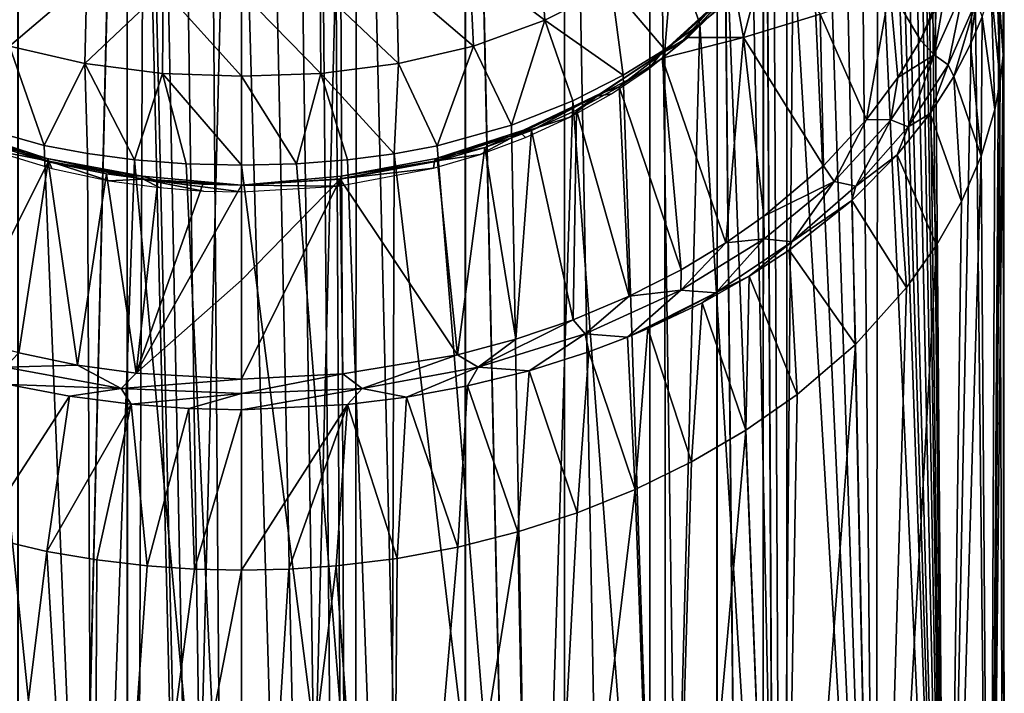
# Model space of a CAD drawing. Header units: millimetres. Extents: x -44 to 78, y -375 to 458.
# Tile 34 of 76: x -5 to 16, y 191 to 205. Entities that reach past the tile are written whole.
import ezdxf

# ---------------------------------------------------------------- set-up
doc = ezdxf.new("R2010")
doc.units = ezdxf.units.MM
doc.header["$LTSCALE"] = 198.929398
for name, color, linetype in [('115', 7, 'CONTINUOUS'), ('116', 7, 'CONTINUOUS'), ('117', 7, 'CONTINUOUS'), ('118', 7, 'CONTINUOUS'), ('122', 7, 'CONTINUOUS'), ('123', 7, 'CONTINUOUS'), ('140', 7, 'CONTINUOUS'), ('141', 7, 'CONTINUOUS'), ('142', 7, 'CONTINUOUS'), ('149', 7, 'CONTINUOUS'), ('170', 7, 'CONTINUOUS'), ('171', 7, 'CONTINUOUS'), ('190', 7, 'CONTINUOUS'), ('191', 7, 'CONTINUOUS'), ('233', 7, 'CONTINUOUS'), ('234', 7, 'CONTINUOUS')]:
    doc.layers.add(name, color=color, linetype=linetype)

msp = doc.modelspace()

# ---------------------------------------------------------------- linework, layer by layer
at = {"layer": '115', "color": 7, "linetype": 'CONTINUOUS', "true_color": 0xa2afbf}
for points in [[(2.391, 128.45, -11.249), (0, 128.45, -11.5), (2.4, 223.45, -11.247), (2.391, 128.45, -11.249)], [(2.4, 223.45, -11.247), (0, 128.45, -11.5), (0, 223.45, -11.5), (2.4, 223.45, -11.247)], [(2.05, 213.449, 11.316), (2.391, 128.45, 11.249), (2.406, 223.45, 11.245), (2.05, 213.449, 11.316)], [(4.677, 128.45, -10.506), (2.391, 128.45, -11.249), (2.4, 223.45, -11.247), (4.677, 128.45, -10.506)], [(2.391, 128.45, 11.249), (4.677, 128.45, 10.506), (2.406, 223.45, 11.245), (2.391, 128.45, 11.249)], [(4.694, 223.45, -10.498), (4.677, 128.45, -10.506), (2.4, 223.45, -11.247), (4.694, 223.45, -10.498)], [(2.406, 223.45, 11.245), (4.677, 128.45, 10.506), (4.7, 223.45, 10.496), (2.406, 223.45, 11.245)], [(6.76, 128.45, -9.304), (4.677, 128.45, -10.506), (4.694, 223.45, -10.498), (6.76, 128.45, -9.304)], [(4.677, 128.45, 10.506), (6.76, 128.45, 9.304), (4.7, 223.45, 10.496), (4.677, 128.45, 10.506)], [(6.781, 223.45, -9.288), (6.76, 128.45, -9.304), (4.694, 223.45, -10.498), (6.781, 223.45, -9.288)], [(4.7, 223.45, 10.496), (6.76, 128.45, 9.304), (6.783, 223.45, 9.286), (4.7, 223.45, 10.496)], [(8.546, 128.45, -7.695), (6.76, 128.45, -9.304), (6.781, 223.45, -9.288), (8.546, 128.45, -7.695)], [(6.76, 128.45, 9.304), (8.546, 128.45, 7.695), (6.783, 223.45, 9.286), (6.76, 128.45, 9.304)], [(8.571, 223.45, -7.667), (8.546, 128.45, -7.695), (6.781, 223.45, -9.288), (8.571, 223.45, -7.667)], [(6.783, 223.45, 9.286), (8.546, 128.45, 7.695), (8.57, 223.45, 7.669), (6.783, 223.45, 9.286)], [(9.959, 128.45, -5.75), (8.546, 128.45, -7.695), (8.571, 223.45, -7.667), (9.959, 128.45, -5.75)], [(8.546, 128.45, 7.695), (9.959, 128.45, 5.75), (8.57, 223.45, 7.669), (8.546, 128.45, 7.695)], [(8.57, 223.45, 7.669), (9.959, 128.45, 5.75), (9.975, 223.45, 5.723), (8.57, 223.45, 7.669)], [(9.982, 223.45, -5.711), (9.959, 128.45, -5.75), (8.571, 223.45, -7.667), (9.982, 223.45, -5.711)], [(10.937, 128.45, -3.554), (9.959, 128.45, -5.75), (9.982, 223.45, -5.711), (10.937, 128.45, -3.554)], [(9.959, 128.45, 5.75), (10.937, 128.45, 3.554), (9.975, 223.45, 5.723), (9.959, 128.45, 5.75)], [(9.975, 223.45, 5.723), (10.937, 128.45, 3.554), (10.939, 223.45, 3.547), (9.975, 223.45, 5.723)], [(10.95, 223.45, -3.515), (10.937, 128.45, -3.554), (9.982, 223.45, -5.711), (10.95, 223.45, -3.515)], [(11.437, 128.45, -1.202), (10.937, 128.45, -3.554), (10.95, 223.45, -3.515), (11.437, 128.45, -1.202)], [(10.937, 128.45, 3.554), (11.437, 128.45, 1.202), (10.939, 223.45, 3.547), (10.937, 128.45, 3.554)], [(10.939, 223.45, 3.547), (11.437, 128.45, 1.202), (11.435, 223.45, 1.225), (10.939, 223.45, 3.547)], [(11.44, 223.45, -1.173), (11.437, 128.45, -1.202), (10.95, 223.45, -3.515), (11.44, 223.45, -1.173)], [(11.435, 223.45, 1.225), (11.437, 128.45, 1.202), (11.44, 223.45, -1.173), (11.435, 223.45, 1.225)], [(11.437, 128.45, 1.202), (11.437, 128.45, -1.202), (11.44, 223.45, -1.173), (11.437, 128.45, 1.202)], [(1.95, 212.817, 11.334), (2.391, 128.45, 11.249), (2.05, 213.449, 11.316), (1.95, 212.817, 11.334)], [(1.658, 212.244, 11.38), (2.391, 128.45, 11.249), (1.95, 212.817, 11.334), (1.658, 212.244, 11.38)], [(1.202, 211.79, 11.437), (2.391, 128.45, 11.249), (1.658, 212.244, 11.38), (1.202, 211.79, 11.437)], [(0.628, 211.499, 11.483), (2.391, 128.45, 11.249), (1.202, 211.79, 11.437), (0.628, 211.499, 11.483)], [(0, 211.4, 11.5), (2.391, 128.45, 11.249), (0.628, 211.499, 11.483), (0, 211.4, 11.5)], [(0, 128.45, 11.5), (2.391, 128.45, 11.249), (0, 211.4, 11.5), (0, 128.45, 11.5)]]:
    msp.add_3dface(points, dxfattribs=at)
at = {"layer": '116', "color": 7, "linetype": 'CONTINUOUS', "true_color": 0xa2afbf}
for points in [[(-4.7, 223.45, -10.496), (-2.406, 223.45, -11.245), (-4.677, 128.45, -10.506), (-4.7, 223.45, -10.496)], [(-2.4, 223.45, 11.247), (-4.694, 223.45, 10.498), (-4.677, 128.45, 10.506), (-2.4, 223.45, 11.247)], [(-4.677, 128.45, -10.506), (-2.406, 223.45, -11.245), (-2.391, 128.45, -11.249), (-4.677, 128.45, -10.506)], [(-2.391, 128.45, 11.249), (-2.4, 223.45, 11.247), (-4.677, 128.45, 10.506), (-2.391, 128.45, 11.249)], [(-2.406, 223.45, -11.245), (0, 223.45, -11.5), (-2.391, 128.45, -11.249), (-2.406, 223.45, -11.245)], [(-2.05, 213.451, 11.316), (-2.4, 223.45, 11.247), (-2.391, 128.45, 11.249), (-2.05, 213.451, 11.316)], [(0, 223.45, -11.5), (0, 128.45, -11.5), (-2.391, 128.45, -11.249), (0, 223.45, -11.5)], [(0, 128.45, 11.5), (-2.05, 213.451, 11.316), (-2.391, 128.45, 11.249), (0, 128.45, 11.5)], [(-2.05, 213.451, 11.316), (0, 128.45, 11.5), (-1.95, 212.818, 11.333), (-2.05, 213.451, 11.316)], [(-1.95, 212.818, 11.333), (0, 128.45, 11.5), (-1.659, 212.246, 11.38), (-1.95, 212.818, 11.333)], [(-1.659, 212.246, 11.38), (0, 128.45, 11.5), (-1.203, 211.791, 11.437), (-1.659, 212.246, 11.38)], [(-1.203, 211.791, 11.437), (0, 128.45, 11.5), (-0.629, 211.499, 11.483), (-1.203, 211.791, 11.437)], [(0, 128.45, 11.5), (0, 211.4, 11.5), (-0.629, 211.499, 11.483), (0, 128.45, 11.5)]]:
    msp.add_3dface(points, dxfattribs=at)
at = {"layer": '117', "color": 7, "linetype": 'CONTINUOUS', "true_color": 0xa2afbf}
for points in [[(14.462, 209.919, 6.845), (14.383, 209.777, 7.01), (14.782, 177.917, 6.123), (14.462, 209.919, 6.845)], [(14.521, 209.779, 6.72), (14.462, 209.919, 6.845), (14.782, 177.917, 6.123), (14.521, 209.779, 6.72)], [(14.318, 209.712, 7.141), (14.227, 209.636, 7.32), (14.782, 177.917, 6.123), (14.318, 209.712, 7.141)], [(14.383, 209.777, 7.01), (14.318, 209.712, 7.141), (14.782, 177.917, 6.123), (14.383, 209.777, 7.01)], [(15.367, 208.27, 4.456), (14.521, 209.779, 6.72), (14.782, 177.917, 6.123), (15.367, 208.27, 4.456)], [(14.102, 209.54, 7.559), (13.927, 209.415, 7.876), (14.782, 177.917, 6.123), (14.102, 209.54, 7.559)], [(14.227, 209.636, 7.32), (14.102, 209.54, 7.559), (14.782, 177.917, 6.123), (14.227, 209.636, 7.32)], [(14.782, 177.917, 6.123), (13.691, 209.257, 8.279), (13.348, 208.985, 8.822), (14.782, 177.917, 6.123)], [(13.81, 209.335, 8.08), (13.691, 209.257, 8.279), (14.782, 177.917, 6.123), (13.81, 209.335, 8.08)], [(13.927, 209.415, 7.876), (13.81, 209.335, 8.08), (14.782, 177.917, 6.123), (13.927, 209.415, 7.876)], [(13.01, 208.657, 9.313), (13.304, 177.917, 8.889), (13.348, 208.985, 8.822), (13.01, 208.657, 9.313)], [(13.304, 177.917, 8.889), (14.782, 177.917, 6.123), (13.348, 208.985, 8.822), (13.304, 177.917, 8.889)], [(12.67, 208.299, 9.77), (13.304, 177.917, 8.889), (13.01, 208.657, 9.313), (12.67, 208.299, 9.77)], [(12.32, 207.921, 10.209), (13.304, 177.917, 8.889), (12.67, 208.299, 9.77), (12.32, 207.921, 10.209)], [(15.693, 177.917, 3.121), (15.367, 208.27, 4.456), (14.782, 177.917, 6.123), (15.693, 177.917, 3.121)], [(15.891, 206.554, 1.867), (15.367, 208.27, 4.456), (15.693, 177.917, 3.121), (15.891, 206.554, 1.867)], [(11.952, 207.528, 10.637), (13.304, 177.917, 8.889), (12.32, 207.921, 10.209), (11.952, 207.528, 10.637)], [(11.57, 207.129, 11.052), (13.304, 177.917, 8.889), (11.952, 207.528, 10.637), (11.57, 207.129, 11.052)], [(11.17, 206.729, 11.456), (11.314, 177.917, 11.314), (11.57, 207.129, 11.052), (11.17, 206.729, 11.456)], [(11.314, 177.917, 11.314), (13.304, 177.917, 8.889), (11.57, 207.129, 11.052), (11.314, 177.917, 11.314)], [(10.73, 206.312, 11.869), (11.314, 177.917, 11.314), (11.17, 206.729, 11.456), (10.73, 206.312, 11.869)], [(16, 177.917), (15.891, 206.554, 1.867), (15.693, 177.917, 3.121), (16, 177.917)], [(15.991, 205.647, 0.526), (15.891, 206.554, 1.867), (16, 177.917), (15.991, 205.647, 0.526)], [(10.222, 205.863, 12.309), (11.314, 177.917, 11.314), (10.73, 206.312, 11.869), (10.222, 205.863, 12.309)], [(9.614, 205.372, 12.79), (11.314, 177.917, 11.314), (10.222, 205.863, 12.309), (9.614, 205.372, 12.79)], [(15.979, 204.721, -0.82), (15.991, 205.647, 0.526), (16, 177.917), (15.979, 204.721, -0.82)], [(8.876, 204.841, 13.312), (8.889, 177.917, 13.304), (9.614, 205.372, 12.79), (8.876, 204.841, 13.312)], [(8.889, 177.917, 13.304), (11.314, 177.917, 11.314), (9.614, 205.372, 12.79), (8.889, 177.917, 13.304)], [(8.001, 204.299, 13.856), (8.889, 177.917, 13.304), (8.876, 204.841, 13.312), (8.001, 204.299, 13.856)], [(15.914, 204.159, -1.653), (15.979, 204.721, -0.82), (15.693, 177.917, -3.121), (15.914, 204.159, -1.653)], [(15.693, 177.917, -3.121), (15.979, 204.721, -0.82), (16, 177.917), (15.693, 177.917, -3.121)], [(6.947, 203.76, 14.413), (8.889, 177.917, 13.304), (8.001, 204.299, 13.856), (6.947, 203.76, 14.413)], [(15.803, 203.582, -2.5), (15.914, 204.159, -1.653), (15.693, 177.917, -3.121), (15.803, 203.582, -2.5)], [(5.663, 203.25, 14.964), (6.123, 177.917, 14.782), (6.947, 203.76, 14.413), (5.663, 203.25, 14.964)], [(6.123, 177.917, 14.782), (8.889, 177.917, 13.304), (6.947, 203.76, 14.413), (6.123, 177.917, 14.782)], [(15.515, 202.603, -3.911), (15.803, 203.582, -2.5), (15.693, 177.917, -3.121), (15.515, 202.603, -3.911)], [(4.099, 202.816, 15.466), (6.123, 177.917, 14.782), (5.663, 203.25, 14.964), (4.099, 202.816, 15.466)], [(2.219, 202.52, 15.845), (3.121, 177.917, 15.693), (3.199, 202.648, 15.677), (2.219, 202.52, 15.845)], [(3.121, 177.917, 15.693), (6.123, 177.917, 14.782), (3.199, 202.648, 15.677), (3.121, 177.917, 15.693)], [(3.199, 202.648, 15.677), (6.123, 177.917, 14.782), (4.099, 202.816, 15.466), (3.199, 202.648, 15.677)], [(0, 202.413, 16), (3.121, 177.917, 15.693), (1.151, 202.442, 15.959), (0, 202.413, 16)], [(1.151, 202.442, 15.959), (3.121, 177.917, 15.693), (2.219, 202.52, 15.845), (1.151, 202.442, 15.959)], [(15.104, 201.65, -5.278), (15.515, 202.603, -3.911), (14.782, 177.917, -6.123), (15.104, 201.65, -5.278)], [(14.782, 177.917, -6.123), (15.515, 202.603, -3.911), (15.693, 177.917, -3.121), (14.782, 177.917, -6.123)], [(0, 177.917, 16), (3.121, 177.917, 15.693), (0, 202.413, 16), (0, 177.917, 16)], [(14.58, 200.729, -6.59), (15.104, 201.65, -5.278), (14.782, 177.917, -6.123), (14.58, 200.729, -6.59)], [(13.949, 199.846, -7.837), (14.58, 200.729, -6.59), (13.304, 177.917, -8.889), (13.949, 199.846, -7.837)], [(13.304, 177.917, -8.889), (14.58, 200.729, -6.59), (14.782, 177.917, -6.123), (13.304, 177.917, -8.889)], [(12.879, 198.649, -9.494), (13.949, 199.846, -7.837), (13.304, 177.917, -8.889), (12.879, 198.649, -9.494)], [(11.651, 197.602, -10.966), (12.879, 198.649, -9.494), (11.314, 177.917, -11.314), (11.651, 197.602, -10.966)], [(11.314, 177.917, -11.314), (12.879, 198.649, -9.494), (13.304, 177.917, -8.889), (11.314, 177.917, -11.314)], [(10.578, 196.849, -12.005), (11.651, 197.602, -10.966), (11.314, 177.917, -11.314), (10.578, 196.849, -12.005)], [(9.441, 196.184, -12.917), (10.578, 196.849, -12.005), (8.889, 177.917, -13.304), (9.441, 196.184, -12.917)], [(8.889, 177.917, -13.304), (10.578, 196.849, -12.005), (11.314, 177.917, -11.314), (8.889, 177.917, -13.304)], [(8.257, 195.606, -13.705), (9.441, 196.184, -12.917), (8.889, 177.917, -13.304), (8.257, 195.606, -13.705)], [(7.037, 195.117, -14.369), (8.257, 195.606, -13.705), (6.123, 177.917, -14.782), (7.037, 195.117, -14.369)], [(6.123, 177.917, -14.782), (8.257, 195.606, -13.705), (8.889, 177.917, -13.304), (6.123, 177.917, -14.782)], [(5.794, 194.715, -14.914), (7.037, 195.117, -14.369), (6.123, 177.917, -14.782), (5.794, 194.715, -14.914)], [(4.534, 194.397, -15.344), (5.794, 194.715, -14.914), (3.121, 177.917, -15.693), (4.534, 194.397, -15.344)], [(3.121, 177.917, -15.693), (5.794, 194.715, -14.914), (6.123, 177.917, -14.782), (3.121, 177.917, -15.693)], [(3.263, 194.16, -15.664), (4.534, 194.397, -15.344), (3.121, 177.917, -15.693), (3.263, 194.16, -15.664)], [(0.99, 193.932, -15.969), (1.984, 194.002, -15.876), (0, 177.917, -16), (0.99, 193.932, -15.969)], [(0, 177.917, -16), (1.984, 194.002, -15.876), (3.121, 177.917, -15.693), (0, 177.917, -16)], [(1.984, 194.002, -15.876), (3.263, 194.16, -15.664), (3.121, 177.917, -15.693), (1.984, 194.002, -15.876)], [(0, 193.91, -16), (0.99, 193.932, -15.969), (0, 177.917, -16), (0, 193.91, -16)]]:
    msp.add_3dface(points, dxfattribs=at)
at = {"layer": '118', "color": 7, "linetype": 'CONTINUOUS', "true_color": 0xa2afbf}
for points in [[(-3.121, 177.917, 15.693), (-5.712, 203.267, 14.946), (-6.123, 177.917, 14.782), (-3.121, 177.917, 15.693)], [(-4.142, 202.826, 15.455), (-5.712, 203.267, 14.946), (-3.121, 177.917, 15.693), (-4.142, 202.826, 15.455)], [(-3.236, 202.654, 15.669), (-4.142, 202.826, 15.455), (-3.121, 177.917, 15.693), (-3.236, 202.654, 15.669)], [(-2.247, 202.522, 15.841), (-3.236, 202.654, 15.669), (-3.121, 177.917, 15.693), (-2.247, 202.522, 15.841)], [(0, 177.917, 16), (-2.247, 202.522, 15.841), (-3.121, 177.917, 15.693), (0, 177.917, 16)], [(-2.247, 202.522, 15.841), (0, 177.917, 16), (-1.167, 202.442, 15.957), (-2.247, 202.522, 15.841)], [(0, 177.917, 16), (0, 202.413, 16), (-1.167, 202.442, 15.957), (0, 177.917, 16)], [(-4.089, 194.304, -15.469), (-6.123, 177.917, -14.782), (-5.506, 194.64, -15.023), (-4.089, 194.304, -15.469)], [(-3.121, 177.917, -15.693), (-6.123, 177.917, -14.782), (-4.089, 194.304, -15.469), (-3.121, 177.917, -15.693)], [(-3.039, 194.126, -15.709), (-3.121, 177.917, -15.693), (-4.089, 194.304, -15.469), (-3.039, 194.126, -15.709)], [(-1.985, 194.002, -15.876), (-3.121, 177.917, -15.693), (-3.039, 194.126, -15.709), (-1.985, 194.002, -15.876)], [(-0.991, 193.932, -15.969), (-3.121, 177.917, -15.693), (-1.985, 194.002, -15.876), (-0.991, 193.932, -15.969)], [(0, 193.91, -16), (-3.121, 177.917, -15.693), (-0.991, 193.932, -15.969), (0, 193.91, -16)], [(0, 193.91, -16), (0, 177.917, -16), (-3.121, 177.917, -15.693), (0, 193.91, -16)]]:
    msp.add_3dface(points, dxfattribs=at)
at = {"layer": '122', "color": 7, "linetype": 'CONTINUOUS', "true_color": 0xa2afbf}
for points in [[(-4.062, 202.484, -11.275), (-5.896, 198.804, -14.58), (-5.429, 202.892, -10.679), (-4.062, 202.484, -11.275)], [(-4.677, 198.47, -15.03), (-5.896, 198.804, -14.58), (-4.062, 202.484, -11.275), (-4.677, 198.47, -15.03)], [(-3.446, 198.217, -15.37), (-4.677, 198.47, -15.03), (-4.062, 202.484, -11.275), (-3.446, 198.217, -15.37)], [(-2.837, 202.229, -11.647), (-3.446, 198.217, -15.37), (-4.062, 202.484, -11.275), (-2.837, 202.229, -11.647)], [(-2.21, 198.044, -15.603), (-3.446, 198.217, -15.37), (-2.837, 202.229, -11.647), (-2.21, 198.044, -15.603)], [(-1.758, 202.083, -11.86), (-2.21, 198.044, -15.603), (-2.837, 202.229, -11.647), (-1.758, 202.083, -11.86)], [(-0.817, 202.012, -11.962), (-2.21, 198.044, -15.603), (-1.758, 202.083, -11.86), (-0.817, 202.012, -11.962)], [(0, 201.993, -11.99), (-2.21, 198.044, -15.603), (-0.817, 202.012, -11.962), (0, 201.993, -11.99)], [(0, 200.001, -13.923), (-2.21, 198.044, -15.603), (0, 201.993, -11.99), (0, 200.001, -13.923)], [(0, 197.923, -15.764), (-2.21, 198.044, -15.603), (0, 200.001, -13.923), (0, 197.923, -15.764)]]:
    msp.add_3dface(points, dxfattribs=at)
at = {"layer": '123', "color": 7, "linetype": 'CONTINUOUS', "true_color": 0xa2afbf}
for points in [[(11.039, 207.025, -4.521), (10.526, 205.092, -7.12), (10.346, 206.071, -5.964), (11.039, 207.025, -4.521)], [(12.138, 205.577, -6.038), (10.526, 205.092, -7.12), (11.039, 207.025, -4.521), (12.138, 205.577, -6.038)], [(13.598, 206.12, -4.843), (14.924, 206.702, -3.569), (14.242, 205.036, -5.953), (13.598, 206.12, -4.843)], [(14.242, 205.036, -5.953), (14.924, 206.702, -3.569), (14.573, 205.722, -4.976), (14.242, 205.036, -5.953)], [(10.346, 206.071, -5.964), (10.526, 205.092, -7.12), (9.363, 205.09, -7.432), (10.346, 206.071, -5.964)], [(12.138, 205.577, -6.038), (13.598, 206.12, -4.843), (13.112, 203.37, -8.304), (12.138, 205.577, -6.038)], [(13.112, 203.37, -8.304), (13.598, 206.12, -4.843), (13.769, 204.251, -7.065), (13.112, 203.37, -8.304)], [(13.769, 204.251, -7.065), (13.598, 206.12, -4.843), (14.242, 205.036, -5.953), (13.769, 204.251, -7.065)], [(10.526, 205.092, -7.12), (12.138, 205.577, -6.038), (12.207, 202.398, -9.661), (10.526, 205.092, -7.12)], [(12.207, 202.398, -9.661), (12.138, 205.577, -6.038), (13.112, 203.37, -8.304), (12.207, 202.398, -9.661)], [(8.821, 204.659, -8.074), (10.526, 205.092, -7.12), (10.159, 200.78, -11.893), (8.821, 204.659, -8.074)], [(10.526, 205.092, -7.12), (8.821, 204.659, -8.074), (9.363, 205.09, -7.432), (10.526, 205.092, -7.12)], [(10.159, 200.78, -11.893), (10.526, 205.092, -7.12), (10.958, 201.338, -11.126), (10.159, 200.78, -11.893)], [(10.958, 201.338, -11.126), (10.526, 205.092, -7.12), (12.207, 202.398, -9.661), (10.958, 201.338, -11.126)], [(7.92, 204.054, -8.97), (8.821, 204.659, -8.074), (9.219, 200.215, -12.667), (7.92, 204.054, -8.97)], [(9.219, 200.215, -12.667), (8.821, 204.659, -8.074), (10.159, 200.78, -11.893), (9.219, 200.215, -12.667)], [(7.027, 203.565, -9.691), (7.92, 204.054, -8.97), (8.128, 199.661, -13.421), (7.027, 203.565, -9.691)], [(8.128, 199.661, -13.421), (7.92, 204.054, -8.97), (9.219, 200.215, -12.667), (8.128, 199.661, -13.421)], [(6.08, 203.136, -10.32), (7.027, 203.565, -9.691), (6.955, 199.168, -14.089), (6.08, 203.136, -10.32)], [(6.955, 199.168, -14.089), (7.027, 203.565, -9.691), (8.128, 199.661, -13.421), (6.955, 199.168, -14.089)], [(5.105, 202.783, -10.839), (6.08, 203.136, -10.32), (5.755, 198.761, -14.638), (5.105, 202.783, -10.839)], [(5.755, 198.761, -14.638), (6.08, 203.136, -10.32), (6.955, 199.168, -14.089), (5.755, 198.761, -14.638)], [(4.107, 202.494, -11.259), (5.105, 202.783, -10.839), (4.526, 198.434, -15.078), (4.107, 202.494, -11.259)], [(4.526, 198.434, -15.078), (5.105, 202.783, -10.839), (5.755, 198.761, -14.638), (4.526, 198.434, -15.078)], [(2.068, 202.117, -11.809), (4.107, 202.494, -11.259), (4.526, 198.434, -15.078), (2.068, 202.117, -11.809)], [(0, 197.923, -15.764), (0, 200.001, -13.923), (2.068, 202.117, -11.809), (0, 197.923, -15.764)], [(0, 197.923, -15.764), (2.068, 202.117, -11.809), (2.12, 198.034, -15.616), (0, 197.923, -15.764)], [(0, 200.001, -13.923), (0, 201.993, -11.99), (2.068, 202.117, -11.809), (0, 200.001, -13.923)], [(2.12, 198.034, -15.616), (2.068, 202.117, -11.809), (4.526, 198.434, -15.078), (2.12, 198.034, -15.616)]]:
    msp.add_3dface(points, dxfattribs=at)
at = {"layer": '140', "color": 7, "linetype": 'CONTINUOUS', "true_color": 0xa2afbf}
for points in [[(15.838, 206.573, -2.156), (15.914, 204.159, -1.653), (15.722, 206.104, -2.881), (15.838, 206.573, -2.156)], [(15.846, 206.612, -2.095), (15.914, 204.159, -1.653), (15.838, 206.573, -2.156), (15.846, 206.612, -2.095)], [(15.979, 204.721, -0.82), (15.914, 204.159, -1.653), (15.846, 206.612, -2.095), (15.979, 204.721, -0.82)], [(15.722, 206.104, -2.881), (15.803, 203.582, -2.5), (15.534, 205.527, -3.769), (15.722, 206.104, -2.881)], [(15.914, 204.159, -1.653), (15.803, 203.582, -2.5), (15.722, 206.104, -2.881), (15.914, 204.159, -1.653)]]:
    msp.add_3dface(points, dxfattribs=at)
at = {"layer": '141', "color": 7, "linetype": 'CONTINUOUS', "true_color": 0xa2afbf}
for points in [[(-3.609, 197.565, -15.587), (-5.506, 194.64, -15.023), (-4.899, 197.812, -15.23), (-3.609, 197.565, -15.587)], [(-4.089, 194.304, -15.469), (-5.506, 194.64, -15.023), (-3.609, 197.565, -15.587), (-4.089, 194.304, -15.469)], [(-2.315, 197.395, -15.831), (-4.089, 194.304, -15.469), (-3.609, 197.565, -15.587), (-2.315, 197.395, -15.831)], [(-3.039, 194.126, -15.709), (-4.089, 194.304, -15.469), (-2.315, 197.395, -15.831), (-3.039, 194.126, -15.709)], [(-1.985, 194.002, -15.876), (-3.039, 194.126, -15.709), (-2.315, 197.395, -15.831), (-1.985, 194.002, -15.876)], [(-1.106, 197.305, -15.962), (-1.985, 194.002, -15.876), (-2.315, 197.395, -15.831), (-1.106, 197.305, -15.962)], [(-0.991, 193.932, -15.969), (-1.985, 194.002, -15.876), (-1.106, 197.305, -15.962), (-0.991, 193.932, -15.969)], [(0, 197.278, -16), (-0.991, 193.932, -15.969), (-1.106, 197.305, -15.962), (0, 197.278, -16)], [(0, 193.91, -16), (-0.991, 193.932, -15.969), (0, 197.278, -16), (0, 193.91, -16)]]:
    msp.add_3dface(points, dxfattribs=at)
at = {"layer": '142', "color": 7, "linetype": 'CONTINUOUS', "true_color": 0xa2afbf}
for points in [[(15.979, 204.721, -0.82), (15.846, 206.612, -2.095), (15.973, 208.313, 0.552), (15.979, 204.721, -0.82)], [(15.991, 205.647, 0.526), (15.979, 204.721, -0.82), (15.973, 208.313, 0.552), (15.991, 205.647, 0.526)]]:
    msp.add_3dface(points, dxfattribs=at)
at = {"layer": '149', "color": 7, "linetype": 'CONTINUOUS', "true_color": 0xa2afbf}
for points in [[(15.534, 205.527, -3.769), (15.515, 202.603, -3.911), (15.293, 204.948, -4.654), (15.534, 205.527, -3.769)], [(15.803, 203.582, -2.5), (15.515, 202.603, -3.911), (15.534, 205.527, -3.769), (15.803, 203.582, -2.5)], [(15.293, 204.948, -4.654), (15.515, 202.603, -3.911), (14.943, 204.272, -5.683), (15.293, 204.948, -4.654)], [(14.943, 204.272, -5.683), (15.104, 201.65, -5.278), (14.444, 203.499, -6.853), (14.943, 204.272, -5.683)], [(15.515, 202.603, -3.911), (15.104, 201.65, -5.278), (14.943, 204.272, -5.683), (15.515, 202.603, -3.911)], [(14.444, 203.499, -6.853), (14.58, 200.729, -6.59), (13.752, 202.631, -8.155), (14.444, 203.499, -6.853)], [(15.104, 201.65, -5.278), (14.58, 200.729, -6.59), (14.444, 203.499, -6.853), (15.104, 201.65, -5.278)], [(13.752, 202.631, -8.155), (13.949, 199.846, -7.837), (12.799, 201.673, -9.583), (13.752, 202.631, -8.155)], [(14.58, 200.729, -6.59), (13.949, 199.846, -7.837), (13.752, 202.631, -8.155), (14.58, 200.729, -6.59)], [(12.799, 201.673, -9.583), (12.879, 198.649, -9.494), (11.488, 200.63, -11.124), (12.799, 201.673, -9.583)], [(13.949, 199.846, -7.837), (12.879, 198.649, -9.494), (12.799, 201.673, -9.583), (13.949, 199.846, -7.837)], [(11.488, 200.63, -11.124), (11.651, 197.602, -10.966), (10.649, 200.081, -11.931), (11.488, 200.63, -11.124)], [(12.879, 198.649, -9.494), (11.651, 197.602, -10.966), (11.488, 200.63, -11.124), (12.879, 198.649, -9.494)], [(10.649, 200.081, -11.931), (10.578, 196.849, -12.005), (9.662, 199.525, -12.745), (10.649, 200.081, -11.931)], [(11.651, 197.602, -10.966), (10.578, 196.849, -12.005), (10.649, 200.081, -11.931), (11.651, 197.602, -10.966)], [(9.662, 199.525, -12.745), (9.441, 196.184, -12.917), (8.519, 198.981, -13.537), (9.662, 199.525, -12.745)], [(10.578, 196.849, -12.005), (9.441, 196.184, -12.917), (9.662, 199.525, -12.745), (10.578, 196.849, -12.005)], [(8.519, 198.981, -13.537), (8.257, 195.606, -13.705), (8.094, 198.803, -13.796), (8.519, 198.981, -13.537)], [(9.441, 196.184, -12.917), (8.257, 195.606, -13.705), (8.519, 198.981, -13.537), (9.441, 196.184, -12.917)], [(8.094, 198.803, -13.796), (8.257, 195.606, -13.705), (7.287, 198.497, -14.24), (8.094, 198.803, -13.796)], [(7.287, 198.497, -14.24), (7.037, 195.117, -14.369), (6.029, 198.097, -14.818), (7.287, 198.497, -14.24)], [(8.257, 195.606, -13.705), (7.037, 195.117, -14.369), (7.287, 198.497, -14.24), (8.257, 195.606, -13.705)], [(6.029, 198.097, -14.818), (5.794, 194.715, -14.914), (4.741, 197.778, -15.28), (6.029, 198.097, -14.818)], [(7.037, 195.117, -14.369), (5.794, 194.715, -14.914), (6.029, 198.097, -14.818), (7.037, 195.117, -14.369)], [(4.741, 197.778, -15.28), (4.534, 194.397, -15.344), (3.457, 197.541, -15.621), (4.741, 197.778, -15.28)], [(5.794, 194.715, -14.914), (4.534, 194.397, -15.344), (4.741, 197.778, -15.28), (5.794, 194.715, -14.914)], [(3.457, 197.541, -15.621), (3.263, 194.16, -15.664), (2.22, 197.386, -15.845), (3.457, 197.541, -15.621)], [(4.534, 194.397, -15.344), (3.263, 194.16, -15.664), (3.457, 197.541, -15.621), (4.534, 194.397, -15.344)], [(0.99, 193.932, -15.969), (0, 193.91, -16), (2.22, 197.386, -15.845), (0.99, 193.932, -15.969)], [(0, 193.91, -16), (0, 197.278, -16), (2.22, 197.386, -15.845), (0, 193.91, -16)], [(1.984, 194.002, -15.876), (0.99, 193.932, -15.969), (2.22, 197.386, -15.845), (1.984, 194.002, -15.876)], [(3.263, 194.16, -15.664), (1.984, 194.002, -15.876), (2.22, 197.386, -15.845), (3.263, 194.16, -15.664)]]:
    msp.add_3dface(points, dxfattribs=at)
at = {"layer": '170', "color": 7, "linetype": 'CONTINUOUS', "true_color": 0xa2afbf}
for points in [[(10.346, 206.071, -5.964), (9.363, 205.09, -7.432), (10.014, 205.818, -6.334), (10.346, 206.071, -5.964)], [(9.91, 205.766, -6.235), (8.9, 204.815, -7.823), (8.811, 204.762, -7.711), (9.91, 205.766, -6.235)], [(9.91, 205.766, -6.235), (8.811, 204.762, -7.711), (9.173, 204.939, -7.182), (9.91, 205.766, -6.235)], [(10.014, 205.818, -6.334), (9.363, 205.09, -7.432), (8.9, 204.815, -7.823), (10.014, 205.818, -6.334)], [(10.014, 205.818, -6.334), (8.9, 204.815, -7.823), (9.91, 205.766, -6.235), (10.014, 205.818, -6.334)], [(10.137, 205.917, -5.742), (9.91, 205.766, -6.235), (9.173, 204.939, -7.182), (10.137, 205.917, -5.742)], [(9.173, 204.939, -7.182), (8.811, 204.762, -7.711), (8.528, 204.423, -7.936), (9.173, 204.939, -7.182)], [(9.363, 205.09, -7.432), (8.821, 204.659, -8.074), (8.9, 204.815, -7.823), (9.363, 205.09, -7.432)], [(8.811, 204.762, -7.711), (7.528, 203.912, -9.15), (7.456, 203.858, -9.027), (8.811, 204.762, -7.711)], [(8.811, 204.762, -7.711), (7.456, 203.858, -9.027), (8.528, 204.423, -7.936), (8.811, 204.762, -7.711)], [(8.9, 204.815, -7.823), (7.92, 204.054, -8.97), (7.528, 203.912, -9.15), (8.9, 204.815, -7.823)], [(8.9, 204.815, -7.823), (7.528, 203.912, -9.15), (8.811, 204.762, -7.711), (8.9, 204.815, -7.823)], [(8.821, 204.659, -8.074), (7.92, 204.054, -8.97), (8.9, 204.815, -7.823), (8.821, 204.659, -8.074)], [(8.528, 204.423, -7.936), (7.456, 203.858, -9.027), (7.759, 203.905, -8.69), (8.528, 204.423, -7.936)], [(7.528, 203.912, -9.15), (6.08, 203.136, -10.32), (5.913, 203.145, -10.268), (7.528, 203.912, -9.15)], [(7.528, 203.912, -9.15), (5.913, 203.145, -10.268), (7.456, 203.858, -9.027), (7.528, 203.912, -9.15)], [(7.027, 203.565, -9.691), (6.08, 203.136, -10.32), (7.528, 203.912, -9.15), (7.027, 203.565, -9.691)], [(7.759, 203.905, -8.69), (7.456, 203.858, -9.027), (6.886, 203.417, -9.397), (7.759, 203.905, -8.69)], [(7.92, 204.054, -8.97), (7.027, 203.565, -9.691), (7.528, 203.912, -9.15), (7.92, 204.054, -8.97)], [(7.456, 203.858, -9.027), (5.913, 203.145, -10.268), (5.859, 203.089, -10.137), (7.456, 203.858, -9.027)], [(7.456, 203.858, -9.027), (5.859, 203.089, -10.137), (6.886, 203.417, -9.397), (7.456, 203.858, -9.027)], [(6.886, 203.417, -9.397), (5.859, 203.089, -10.137), (5.956, 202.991, -10.012), (6.886, 203.417, -9.397)], [(5.859, 203.089, -10.137), (4.083, 202.554, -11.123), (4.047, 202.497, -10.986), (5.859, 203.089, -10.137)], [(5.859, 203.089, -10.137), (4.047, 202.497, -10.986), (5.001, 202.637, -10.522), (5.859, 203.089, -10.137)], [(5.913, 203.145, -10.268), (5.105, 202.783, -10.839), (4.083, 202.554, -11.123), (5.913, 203.145, -10.268)], [(5.913, 203.145, -10.268), (4.083, 202.554, -11.123), (5.859, 203.089, -10.137), (5.913, 203.145, -10.268)], [(5.956, 202.991, -10.012), (5.859, 203.089, -10.137), (5.001, 202.637, -10.522), (5.956, 202.991, -10.012)], [(6.08, 203.136, -10.32), (5.105, 202.783, -10.839), (5.913, 203.145, -10.268), (6.08, 203.136, -10.32)], [(5.105, 202.783, -10.839), (4.107, 202.494, -11.259), (4.083, 202.554, -11.123), (5.105, 202.783, -10.839)], [(4.107, 202.494, -11.259), (2.068, 202.117, -11.809), (2.087, 202.179, -11.664), (4.107, 202.494, -11.259)], [(4.047, 202.497, -10.986), (2.087, 202.179, -11.664), (2.069, 202.121, -11.524), (4.047, 202.497, -10.986)], [(4.047, 202.497, -10.986), (2.069, 202.121, -11.524), (4.023, 202.351, -10.933), (4.047, 202.497, -10.986)], [(4.083, 202.554, -11.123), (4.107, 202.494, -11.259), (2.087, 202.179, -11.664), (4.083, 202.554, -11.123)], [(4.083, 202.554, -11.123), (2.087, 202.179, -11.664), (4.047, 202.497, -10.986), (4.083, 202.554, -11.123)], [(5.001, 202.637, -10.522), (4.047, 202.497, -10.986), (4.023, 202.351, -10.933), (5.001, 202.637, -10.522)], [(4.023, 202.351, -10.933), (2.069, 202.121, -11.524), (2.026, 201.974, -11.473), (4.023, 202.351, -10.933)], [(2.068, 202.117, -11.809), (0, 201.993, -11.99), (2.087, 202.179, -11.664), (2.068, 202.117, -11.809)], [(2.087, 202.179, -11.664), (0, 201.993, -11.99), (0, 201.991, -11.708), (2.087, 202.179, -11.664)], [(2.087, 202.179, -11.664), (0, 201.991, -11.708), (2.069, 202.121, -11.524), (2.087, 202.179, -11.664)], [(2.069, 202.121, -11.524), (0, 201.991, -11.708), (2.026, 201.974, -11.473), (2.069, 202.121, -11.524)], [(2.026, 201.974, -11.473), (0, 201.991, -11.708), (0, 201.85, -11.65), (2.026, 201.974, -11.473)]]:
    msp.add_3dface(points, dxfattribs=at)
at = {"layer": '171', "color": 7, "linetype": 'CONTINUOUS', "true_color": 0xa2afbf}
for points in [[(-4.081, 202.554, -11.124), (-5.429, 202.892, -10.679), (-5.911, 203.144, -10.269), (-4.081, 202.554, -11.124)], [(-4.081, 202.554, -11.124), (-5.911, 203.144, -10.269), (-4.045, 202.496, -10.987), (-4.081, 202.554, -11.124)], [(-4.045, 202.496, -10.987), (-5.911, 203.144, -10.269), (-5.857, 203.088, -10.138), (-4.045, 202.496, -10.987)], [(-4.045, 202.496, -10.987), (-5.857, 203.088, -10.138), (-5.319, 202.746, -10.365), (-4.045, 202.496, -10.987)], [(-4.062, 202.484, -11.275), (-5.429, 202.892, -10.679), (-4.081, 202.554, -11.124), (-4.062, 202.484, -11.275)], [(-3.98, 202.34, -10.949), (-4.045, 202.496, -10.987), (-5.319, 202.746, -10.365), (-3.98, 202.34, -10.949)], [(-2.086, 202.179, -11.664), (-4.062, 202.484, -11.275), (-4.081, 202.554, -11.124), (-2.086, 202.179, -11.664)], [(-2.086, 202.179, -11.664), (-4.081, 202.554, -11.124), (-2.068, 202.12, -11.524), (-2.086, 202.179, -11.664)], [(-2.068, 202.12, -11.524), (-4.081, 202.554, -11.124), (-4.045, 202.496, -10.987), (-2.068, 202.12, -11.524)], [(-2.837, 202.229, -11.647), (-4.062, 202.484, -11.275), (-2.086, 202.179, -11.664), (-2.837, 202.229, -11.647)], [(-2.068, 202.12, -11.524), (-4.045, 202.496, -10.987), (-2.779, 202.085, -11.314), (-2.068, 202.12, -11.524)], [(-2.779, 202.085, -11.314), (-4.045, 202.496, -10.987), (-3.98, 202.34, -10.949), (-2.779, 202.085, -11.314)], [(-1.758, 202.083, -11.86), (-2.837, 202.229, -11.647), (-2.086, 202.179, -11.664), (-1.758, 202.083, -11.86)], [(-1.722, 201.94, -11.522), (-2.068, 202.12, -11.524), (-2.779, 202.085, -11.314), (-1.722, 201.94, -11.522)], [(0, 201.991, -11.708), (-1.758, 202.083, -11.86), (-2.086, 202.179, -11.664), (0, 201.991, -11.708)], [(0, 201.991, -11.708), (-2.086, 202.179, -11.664), (-2.068, 202.12, -11.524), (0, 201.991, -11.708)], [(0, 201.85, -11.65), (0, 201.991, -11.708), (-2.068, 202.12, -11.524), (0, 201.85, -11.65)], [(0, 201.85, -11.65), (-2.068, 202.12, -11.524), (-0.8, 201.869, -11.623), (0, 201.85, -11.65)], [(-0.8, 201.869, -11.623), (-2.068, 202.12, -11.524), (-1.722, 201.94, -11.522), (-0.8, 201.869, -11.623)], [(-0.817, 202.012, -11.962), (-1.758, 202.083, -11.86), (0, 201.991, -11.708), (-0.817, 202.012, -11.962)], [(0, 201.993, -11.99), (-0.817, 202.012, -11.962), (0, 201.991, -11.708), (0, 201.993, -11.99)]]:
    msp.add_3dface(points, dxfattribs=at)
at = {"layer": '190', "color": 7, "linetype": 'CONTINUOUS', "true_color": 0xa2afbf}
for points in [[(14.573, 205.722, -4.976), (14.8, 206.309, -4.134), (14.526, 204.726, -6.091), (14.573, 205.722, -4.976)], [(14.8, 206.309, -4.134), (15.153, 206.127, -4.093), (14.526, 204.726, -6.091), (14.8, 206.309, -4.134)], [(14.526, 204.726, -6.091), (15.153, 206.127, -4.093), (14.822, 204.516, -5.867), (14.526, 204.726, -6.091)], [(15.153, 206.127, -4.093), (15.412, 205.851, -3.965), (14.822, 204.516, -5.867), (15.153, 206.127, -4.093)], [(15.412, 205.851, -3.965), (14.943, 204.272, -5.683), (14.822, 204.516, -5.867), (15.412, 205.851, -3.965)], [(15.293, 204.948, -4.654), (14.943, 204.272, -5.683), (15.412, 205.851, -3.965), (15.293, 204.948, -4.654)], [(15.534, 205.527, -3.769), (15.293, 204.948, -4.654), (15.412, 205.851, -3.965), (15.534, 205.527, -3.769)], [(14.242, 205.036, -5.953), (14.573, 205.722, -4.976), (14.526, 204.726, -6.091), (14.242, 205.036, -5.953)], [(13.769, 204.251, -7.065), (14.242, 205.036, -5.953), (14.526, 204.726, -6.091), (13.769, 204.251, -7.065)], [(13.619, 203.366, -8.01), (13.769, 204.251, -7.065), (14.526, 204.726, -6.091), (13.619, 203.366, -8.01)], [(13.619, 203.366, -8.01), (14.526, 204.726, -6.091), (13.98, 203.216, -7.701), (13.619, 203.366, -8.01)], [(13.98, 203.216, -7.701), (14.526, 204.726, -6.091), (14.822, 204.516, -5.867), (13.98, 203.216, -7.701)], [(14.444, 203.499, -6.853), (13.98, 203.216, -7.701), (14.822, 204.516, -5.867), (14.444, 203.499, -6.853)], [(14.943, 204.272, -5.683), (14.444, 203.499, -6.853), (14.822, 204.516, -5.867), (14.943, 204.272, -5.683)], [(13.112, 203.37, -8.304), (13.769, 204.251, -7.065), (13.619, 203.366, -8.01), (13.112, 203.37, -8.304)], [(14.444, 203.499, -6.853), (13.752, 202.631, -8.155), (13.98, 203.216, -7.701), (14.444, 203.499, -6.853)], [(12.207, 202.398, -9.661), (13.112, 203.37, -8.304), (12.431, 202.069, -9.819), (12.207, 202.398, -9.661)], [(12.431, 202.069, -9.819), (13.112, 203.37, -8.304), (13.619, 203.366, -8.01), (12.431, 202.069, -9.819)], [(12.431, 202.069, -9.819), (13.619, 203.366, -8.01), (12.888, 201.97, -9.441), (12.431, 202.069, -9.819)], [(12.888, 201.97, -9.441), (13.619, 203.366, -8.01), (13.98, 203.216, -7.701), (12.888, 201.97, -9.441)], [(13.752, 202.631, -8.155), (12.888, 201.97, -9.441), (13.98, 203.216, -7.701), (13.752, 202.631, -8.155)], [(13.752, 202.631, -8.155), (12.799, 201.673, -9.583), (12.888, 201.97, -9.441), (13.752, 202.631, -8.155)], [(10.958, 201.338, -11.126), (12.207, 202.398, -9.661), (12.431, 202.069, -9.819), (10.958, 201.338, -11.126)], [(10.963, 200.864, -11.484), (10.958, 201.338, -11.126), (12.431, 202.069, -9.819), (10.963, 200.864, -11.484)], [(10.963, 200.864, -11.484), (12.431, 202.069, -9.819), (11.543, 200.8, -11.06), (10.963, 200.864, -11.484)], [(11.543, 200.8, -11.06), (12.431, 202.069, -9.819), (12.888, 201.97, -9.441), (11.543, 200.8, -11.06)], [(12.799, 201.673, -9.583), (11.543, 200.8, -11.06), (12.888, 201.97, -9.441), (12.799, 201.673, -9.583)], [(12.799, 201.673, -9.583), (11.488, 200.63, -11.124), (11.543, 200.8, -11.06), (12.799, 201.673, -9.583)], [(10.159, 200.78, -11.893), (10.958, 201.338, -11.126), (10.963, 200.864, -11.484), (10.159, 200.78, -11.893)], [(9.217, 199.786, -12.961), (10.159, 200.78, -11.893), (10.963, 200.864, -11.484), (9.217, 199.786, -12.961)], [(9.217, 199.786, -12.961), (10.963, 200.864, -11.484), (9.945, 199.735, -12.524), (9.217, 199.786, -12.961)], [(9.219, 200.215, -12.667), (10.159, 200.78, -11.893), (9.217, 199.786, -12.961), (9.219, 200.215, -12.667)], [(9.945, 199.735, -12.524), (10.963, 200.864, -11.484), (11.543, 200.8, -11.06), (9.945, 199.735, -12.524)], [(10.649, 200.081, -11.931), (9.945, 199.735, -12.524), (11.543, 200.8, -11.06), (10.649, 200.081, -11.931)], [(11.488, 200.63, -11.124), (10.649, 200.081, -11.931), (11.543, 200.8, -11.06), (11.488, 200.63, -11.124)], [(8.128, 199.661, -13.421), (9.219, 200.215, -12.667), (9.217, 199.786, -12.961), (8.128, 199.661, -13.421)], [(10.649, 200.081, -11.931), (9.662, 199.525, -12.745), (9.945, 199.735, -12.524), (10.649, 200.081, -11.931)], [(7.207, 198.872, -14.203), (8.128, 199.661, -13.421), (9.217, 199.786, -12.961), (7.207, 198.872, -14.203)], [(8.094, 198.803, -13.796), (7.207, 198.872, -14.203), (9.217, 199.786, -12.961), (8.094, 198.803, -13.796)], [(8.094, 198.803, -13.796), (9.217, 199.786, -12.961), (9.945, 199.735, -12.524), (8.094, 198.803, -13.796)], [(6.955, 199.168, -14.089), (8.128, 199.661, -13.421), (7.207, 198.872, -14.203), (6.955, 199.168, -14.089)], [(8.519, 198.981, -13.537), (8.094, 198.803, -13.796), (9.945, 199.735, -12.524), (8.519, 198.981, -13.537)], [(9.662, 199.525, -12.745), (8.519, 198.981, -13.537), (9.945, 199.735, -12.524), (9.662, 199.525, -12.745)], [(5.755, 198.761, -14.638), (6.955, 199.168, -14.089), (4.96, 198.171, -15.152), (5.755, 198.761, -14.638)], [(4.96, 198.171, -15.152), (6.955, 199.168, -14.089), (7.207, 198.872, -14.203), (4.96, 198.171, -15.152)], [(4.526, 198.434, -15.078), (5.755, 198.761, -14.638), (4.96, 198.171, -15.152), (4.526, 198.434, -15.078)], [(6.029, 198.097, -14.818), (4.96, 198.171, -15.152), (7.207, 198.872, -14.203), (6.029, 198.097, -14.818)], [(7.287, 198.497, -14.24), (6.029, 198.097, -14.818), (7.207, 198.872, -14.203), (7.287, 198.497, -14.24)], [(8.094, 198.803, -13.796), (7.287, 198.497, -14.24), (7.207, 198.872, -14.203), (8.094, 198.803, -13.796)], [(2.12, 198.034, -15.616), (4.526, 198.434, -15.078), (2.53, 197.726, -15.75), (2.12, 198.034, -15.616)], [(2.53, 197.726, -15.75), (4.526, 198.434, -15.078), (4.96, 198.171, -15.152), (2.53, 197.726, -15.75)], [(3.457, 197.541, -15.621), (2.53, 197.726, -15.75), (4.96, 198.171, -15.152), (3.457, 197.541, -15.621)], [(4.741, 197.778, -15.28), (3.457, 197.541, -15.621), (4.96, 198.171, -15.152), (4.741, 197.778, -15.28)], [(6.029, 198.097, -14.818), (4.741, 197.778, -15.28), (4.96, 198.171, -15.152), (6.029, 198.097, -14.818)], [(0, 197.923, -15.764), (2.12, 198.034, -15.616), (0, 197.622, -15.939), (0, 197.923, -15.764)], [(0, 197.622, -15.939), (2.12, 198.034, -15.616), (2.53, 197.726, -15.75), (0, 197.622, -15.939)], [(2.22, 197.386, -15.845), (0, 197.278, -16), (2.53, 197.726, -15.75), (2.22, 197.386, -15.845)], [(0, 197.278, -16), (0, 197.622, -15.939), (2.53, 197.726, -15.75), (0, 197.278, -16)], [(3.457, 197.541, -15.621), (2.22, 197.386, -15.845), (2.53, 197.726, -15.75), (3.457, 197.541, -15.621)]]:
    msp.add_3dface(points, dxfattribs=at)
at = {"layer": '191', "color": 7, "linetype": 'CONTINUOUS', "true_color": 0xa2afbf}
for points in [[(-4.677, 198.47, -15.03), (-3.446, 198.217, -15.37), (-4.96, 198.171, -15.152), (-4.677, 198.47, -15.03)], [(-4.96, 198.171, -15.152), (-3.446, 198.217, -15.37), (-2.53, 197.726, -15.75), (-4.96, 198.171, -15.152)], [(-4.899, 197.812, -15.23), (-4.96, 198.171, -15.152), (-2.53, 197.726, -15.75), (-4.899, 197.812, -15.23)], [(-3.446, 198.217, -15.37), (-2.21, 198.044, -15.603), (-2.53, 197.726, -15.75), (-3.446, 198.217, -15.37)], [(-2.21, 198.044, -15.603), (0, 197.923, -15.764), (-2.53, 197.726, -15.75), (-2.21, 198.044, -15.603)], [(0, 197.923, -15.764), (0, 197.622, -15.939), (-2.53, 197.726, -15.75), (0, 197.923, -15.764)], [(-3.609, 197.565, -15.587), (-4.899, 197.812, -15.23), (-2.53, 197.726, -15.75), (-3.609, 197.565, -15.587)], [(-2.315, 197.395, -15.831), (-3.609, 197.565, -15.587), (-2.53, 197.726, -15.75), (-2.315, 197.395, -15.831)], [(0, 197.622, -15.939), (-2.315, 197.395, -15.831), (-2.53, 197.726, -15.75), (0, 197.622, -15.939)], [(-1.106, 197.305, -15.962), (-2.315, 197.395, -15.831), (0, 197.622, -15.939), (-1.106, 197.305, -15.962)], [(0, 197.278, -16), (-1.106, 197.305, -15.962), (0, 197.622, -15.939), (0, 197.278, -16)]]:
    msp.add_3dface(points, dxfattribs=at)
at = {"layer": '233', "color": 7, "linetype": 'CONTINUOUS', "true_color": 0xa2afbf}
for points in [[(-3.247, 206.297, 16.56), (-4.781, 206.65, 16.193), (-4.867, 204.911, 15.477), (-3.247, 206.297, 16.56)], [(-3.293, 204.542, 15.884), (-3.247, 206.297, 16.56), (-4.867, 204.911, 15.477), (-3.293, 204.542, 15.884)], [(-1.649, 206.102, 16.791), (-3.247, 206.297, 16.56), (-3.293, 204.542, 15.884), (-1.649, 206.102, 16.791)], [(-1.663, 204.338, 16.135), (-1.649, 206.102, 16.791), (-3.293, 204.542, 15.884), (-1.663, 204.338, 16.135)], [(0, 204.278, 16.22), (-1.649, 206.102, 16.791), (-1.663, 204.338, 16.135), (0, 204.278, 16.22)], [(0, 206.043, 16.871), (-1.649, 206.102, 16.791), (0, 204.278, 16.22), (0, 206.043, 16.871)], [(-5.712, 203.267, 14.946), (-4.142, 202.826, 15.455), (-4.867, 204.911, 15.477), (-5.712, 203.267, 14.946)], [(-4.142, 202.826, 15.455), (-3.293, 204.542, 15.884), (-4.867, 204.911, 15.477), (-4.142, 202.826, 15.455)], [(-4.142, 202.826, 15.455), (-3.236, 202.654, 15.669), (-3.293, 204.542, 15.884), (-4.142, 202.826, 15.455)], [(-3.236, 202.654, 15.669), (-2.247, 202.522, 15.841), (-3.293, 204.542, 15.884), (-3.236, 202.654, 15.669)], [(-2.247, 202.522, 15.841), (-1.663, 204.338, 16.135), (-3.293, 204.542, 15.884), (-2.247, 202.522, 15.841)], [(-2.247, 202.522, 15.841), (-1.167, 202.442, 15.957), (-1.663, 204.338, 16.135), (-2.247, 202.522, 15.841)], [(-1.167, 202.442, 15.957), (0, 202.413, 16), (-1.663, 204.338, 16.135), (-1.167, 202.442, 15.957)], [(0, 202.413, 16), (0, 204.278, 16.22), (-1.663, 204.338, 16.135), (0, 202.413, 16)]]:
    msp.add_3dface(points, dxfattribs=at)
at = {"layer": '234', "color": 7, "linetype": 'CONTINUOUS', "true_color": 0xa2afbf}
for points in [[(4.781, 206.649, 16.193), (6.361, 205.452, 14.928), (6.242, 207.166, 15.7), (4.781, 206.649, 16.193)], [(6.361, 205.452, 14.928), (7.76, 206.158, 14.256), (6.242, 207.166, 15.7), (6.361, 205.452, 14.928)], [(7.76, 206.158, 14.256), (8.876, 204.841, 13.312), (9.057, 207.005, 13.475), (7.76, 206.158, 14.256)], [(8.876, 204.841, 13.312), (9.614, 205.372, 12.79), (9.057, 207.005, 13.475), (8.876, 204.841, 13.312)], [(9.614, 205.372, 12.79), (10.222, 205.863, 12.309), (9.057, 207.005, 13.475), (9.614, 205.372, 12.79)], [(3.247, 206.297, 16.56), (4.867, 204.911, 15.477), (4.781, 206.649, 16.193), (3.247, 206.297, 16.56)], [(4.867, 204.911, 15.477), (6.361, 205.452, 14.928), (4.781, 206.649, 16.193), (4.867, 204.911, 15.477)], [(1.649, 206.102, 16.791), (3.293, 204.542, 15.884), (3.247, 206.297, 16.56), (1.649, 206.102, 16.791)], [(3.293, 204.542, 15.884), (4.867, 204.911, 15.477), (3.247, 206.297, 16.56), (3.293, 204.542, 15.884)], [(6.361, 205.452, 14.928), (8.001, 204.299, 13.856), (7.76, 206.158, 14.256), (6.361, 205.452, 14.928)], [(8.001, 204.299, 13.856), (8.876, 204.841, 13.312), (7.76, 206.158, 14.256), (8.001, 204.299, 13.856)], [(0, 206.043, 16.871), (1.663, 204.338, 16.135), (1.649, 206.102, 16.791), (0, 206.043, 16.871)], [(0, 206.043, 16.871), (0, 204.278, 16.22), (1.663, 204.338, 16.135), (0, 206.043, 16.871)], [(1.663, 204.338, 16.135), (3.293, 204.542, 15.884), (1.649, 206.102, 16.791), (1.663, 204.338, 16.135)], [(4.867, 204.911, 15.477), (5.663, 203.25, 14.964), (6.361, 205.452, 14.928), (4.867, 204.911, 15.477)], [(5.663, 203.25, 14.964), (6.947, 203.76, 14.413), (6.361, 205.452, 14.928), (5.663, 203.25, 14.964)], [(6.947, 203.76, 14.413), (8.001, 204.299, 13.856), (6.361, 205.452, 14.928), (6.947, 203.76, 14.413)], [(3.293, 204.542, 15.884), (4.099, 202.816, 15.466), (4.867, 204.911, 15.477), (3.293, 204.542, 15.884)], [(4.099, 202.816, 15.466), (5.663, 203.25, 14.964), (4.867, 204.911, 15.477), (4.099, 202.816, 15.466)], [(1.663, 204.338, 16.135), (3.199, 202.648, 15.677), (3.293, 204.542, 15.884), (1.663, 204.338, 16.135)], [(3.199, 202.648, 15.677), (4.099, 202.816, 15.466), (3.293, 204.542, 15.884), (3.199, 202.648, 15.677)], [(0, 204.278, 16.22), (1.151, 202.442, 15.959), (1.663, 204.338, 16.135), (0, 204.278, 16.22)], [(1.151, 202.442, 15.959), (2.219, 202.52, 15.845), (1.663, 204.338, 16.135), (1.151, 202.442, 15.959)], [(2.219, 202.52, 15.845), (3.199, 202.648, 15.677), (1.663, 204.338, 16.135), (2.219, 202.52, 15.845)], [(0, 202.413, 16), (1.151, 202.442, 15.959), (0, 204.278, 16.22), (0, 202.413, 16)]]:
    msp.add_3dface(points, dxfattribs=at)

doc.saveas('drawing.dxf')
